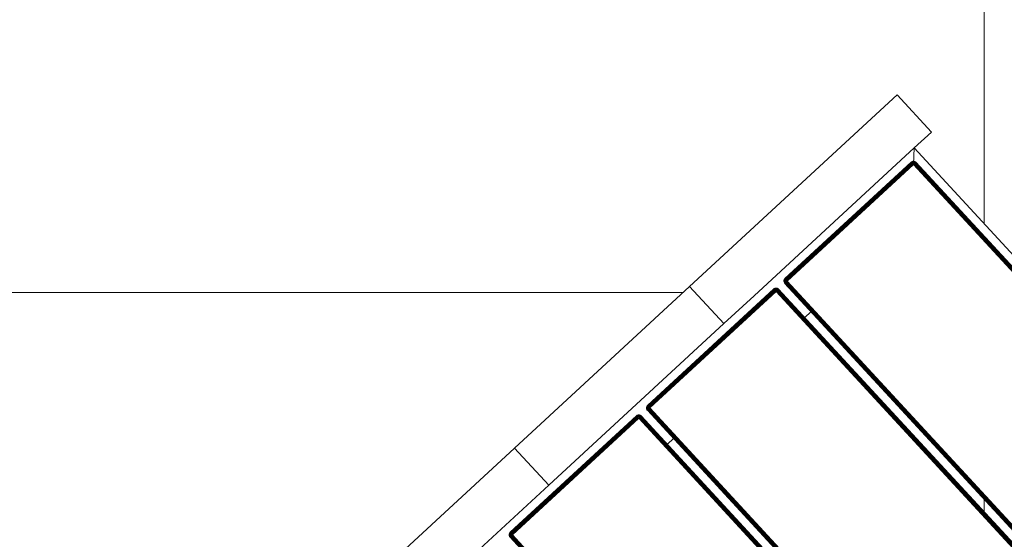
# Model space of a CAD drawing. Header units: millimetres. Extents: x -54833 to 17168, y -29122 to 68726.
# Tile 21 of 122: x -42573 to -41988, y 7654 to 7963. Entities that reach past the tile are written whole.
import ezdxf

# ---------------------------------------------------------------- set-up
doc = ezdxf.new("R2010")
doc.units = ezdxf.units.MM
for name, color, linetype, lineweight, true_color in [('Furniture-2', 7, 'Continuous', 9, 0xaaaaaa), ('Kohvikutool-1', 7, 'Continuous', 9, 0xaaaaaa), ('Surface Pattern-1', 7, 'Continuous', 9, 0x232323)]:
    doc.layers.add(name, color=color, linetype=linetype, lineweight=lineweight, true_color=true_color)

# ---------------------------------------------------------------- blocks, each defined once
blk = doc.blocks.new('MA_Kohvikultool - Kohvikutool_DWG-V74-1_ korruse plaan')
at = {"layer": 'Kohvikutool-1'}
for p, q in [((-10.89, 495), (-178.93, 495)), ((-10.89, 495), (-10.89, 465)), ((-10.89, 495), (130.89, 495)), ((-10.89, 495), (-10.89, 465)), ((130.89, 465), (130.89, 495)), ((130.89, 465), (130.89, 495)), ((298.93, 495), (130.89, 495)), ((298.93, 495), (298.93, 465)), ((-165, 465), (-35.34, 465)), ((-35.34, 465), (-10.89, 465)), ((130.89, 465), (-10.89, 465)), ((130.89, 465), (155.34, 465)), ((155.34, 465), (285, 465)), ((278, 458), (285, 465)), ((285, 465), (278, 458)), ((285, 465), (298.93, 465)), ((285, 465), (285, 15)), ((-48.72, 458.36), (-48.75, 458)), ((-48.72, 458.36), (-48.75, 458)), ((-48.75, 458), (-48.72, 458)), ((-48.61, 458.74), (-48.72, 458.36)), ((-48.61, 458.74), (-48.72, 458.36)), ((-48.68, 458.36), (-48.72, 458)), ((-48.68, 458.36), (-48.72, 458.36)), ((-48.72, 458), (-48.61, 458)), ((-48.72, 22), (-48.72, 458)), ((-48.58, 458.72), (-48.68, 458.36)), ((-48.68, 458.36), (-48.58, 458.34)), ((-48.42, 459.09), (-48.61, 458.74)), ((-48.42, 459.09), (-48.61, 458.74)), ((-48.58, 458.72), (-48.61, 458.74)), ((-48.58, 458.34), (-48.61, 458)), ((-48.61, 458), (-48.42, 458)), ((-48.61, 458), (-48.61, 22)), ((-48.4, 459.08), (-48.58, 458.72)), ((-48.48, 458.68), (-48.58, 458.72)), ((-48.58, 458.34), (-48.48, 458.68)), ((-48.58, 458.34), (-48.4, 458.3)), ((-48.48, 458.68), (-48.31, 459.02)), ((-48.31, 458.62), (-48.48, 458.68)), ((-48.16, 459.41), (-48.42, 459.09)), ((-48.16, 459.41), (-48.42, 459.09)), ((-48.4, 459.08), (-48.42, 459.09)), ((-48.4, 458.3), (-48.42, 458)), ((-48.42, 458), (-48.16, 458)), ((-48.42, 22), (-48.42, 458)), ((-48.14, 459.39), (-48.4, 459.08)), ((-48.31, 459.02), (-48.4, 459.08)), ((-48.4, 458.3), (-48.31, 458.62)), ((-48.4, 458.3), (-48.14, 458.26)), ((-48.31, 459.02), (-48.06, 459.31)), ((-48.15, 458.92), (-48.31, 459.02)), ((-48.31, 458.62), (-48.15, 458.92)), ((-48.06, 458.52), (-48.31, 458.62)), ((-47.84, 459.67), (-48.16, 459.41)), ((-47.84, 459.67), (-48.16, 459.41)), ((-48.14, 459.39), (-48.16, 459.41)), ((-48.14, 458.26), (-48.16, 458)), ((-48.16, 458), (-47.84, 458)), ((-48.16, 22), (-48.16, 458)), ((-48.15, 458.92), (-47.93, 459.18)), ((-47.93, 458.77), (-48.15, 458.92)), ((-47.83, 459.65), (-48.14, 459.39)), ((-48.06, 459.31), (-48.14, 459.39)), ((-48.14, 458.26), (-48.06, 458.52)), ((-48.14, 458.26), (-47.83, 458.2)), ((-48.06, 459.31), (-47.77, 459.56)), ((-47.93, 459.18), (-48.06, 459.31)), ((-48.06, 458.52), (-47.93, 458.77)), ((-47.77, 458.4), (-48.06, 458.52)), ((-47.93, 459.18), (-47.67, 459.4)), ((-47.75, 459), (-47.93, 459.18)), ((-47.93, 458.77), (-47.75, 459)), ((-47.67, 458.6), (-47.93, 458.77)), ((-47.49, 459.86), (-47.84, 459.67)), ((-47.49, 459.86), (-47.84, 459.67)), ((-47.83, 459.65), (-47.84, 459.67)), ((-47.83, 458.2), (-47.84, 458)), ((-47.84, 458), (-47.48, 458.07)), ((-47.84, 458), (-47.48, 458.07)), ((-47.84, 22), (-47.84, 458)), ((-47.47, 459.83), (-47.83, 459.65)), ((-47.77, 459.56), (-47.83, 459.65)), ((-47.83, 458.2), (-47.77, 458.4)), ((-47.83, 458.2), (-47.43, 458.27)), ((-47.83, 458.2), (-47.45, 458.2)), ((-47.77, 459.56), (-47.43, 459.73)), ((-47.67, 459.4), (-47.77, 459.56)), ((-47.77, 458.4), (-47.67, 458.6)), ((-47.43, 458.27), (-47.77, 458.4)), ((-47.37, 458.4), (-47.77, 458.4)), ((-47.75, 459), (-47.52, 459.18)), ((-47.52, 458.77), (-47.75, 459)), ((-47.67, 459.4), (-47.37, 459.56)), ((-47.52, 459.18), (-47.67, 459.4)), ((-47.67, 458.6), (-47.52, 458.77)), ((-47.37, 458.4), (-47.67, 458.6)), ((-47.27, 458.52), (-47.67, 458.6)), ((-47.52, 459.18), (-47.27, 459.31)), ((-47.35, 458.92), (-47.52, 459.18)), ((-47.52, 458.77), (-47.35, 458.92)), ((-47.27, 458.52), (-47.52, 458.77)), ((-47.15, 458.62), (-47.52, 458.77)), ((-47.11, 459.97), (-47.49, 459.86)), ((-47.11, 459.97), (-47.49, 459.86)), ((-47.47, 459.83), (-47.49, 459.86)), ((-47.49, 458), (-47.11, 458.03)), ((-47.49, 22), (-47.49, 458)), ((-47.11, 459.93), (-47.47, 459.83)), ((-47.43, 459.73), (-47.47, 459.83)), ((-47.43, 459.73), (-47.09, 459.83)), ((-47.37, 459.56), (-47.43, 459.73)), ((-47.37, 459.56), (-47.05, 459.65)), ((-47.27, 459.31), (-47.37, 459.56)), ((-47.35, 458.92), (-47.15, 459.02)), ((-47.15, 458.62), (-47.35, 458.92)), ((-47.02, 458.68), (-47.35, 458.92)), ((-47.27, 459.31), (-47.01, 459.39)), ((-47.15, 459.02), (-47.27, 459.31)), ((-47.15, 459.02), (-46.95, 459.08)), ((-47.02, 458.68), (-47.15, 459.02)), ((-46.88, 458.72), (-47.15, 459.02)), ((-46.75, 460), (-47.11, 459.97)), ((-46.75, 460), (-47.11, 459.97)), ((-47.11, 459.93), (-47.11, 459.97)), ((-47.11, 459.93), (-46.75, 459.97)), ((-47.09, 459.83), (-47.11, 459.93)), ((-47.11, 458.03), (-46.75, 458)), ((-47.11, 22), (-47.11, 458)), ((-47.09, 459.83), (-46.75, 459.86)), ((-47.05, 459.65), (-47.09, 459.83)), ((-47.05, 459.65), (-46.75, 459.67)), ((-47.01, 459.39), (-47.05, 459.65)), ((-47.01, 459.39), (-46.75, 459.41)), ((-46.95, 459.08), (-47.01, 459.39)), ((-46.95, 459.08), (-46.75, 459.09)), ((-46.88, 458.72), (-46.95, 459.08)), ((-46.75, 459.09), (-46.88, 458.72)), ((55.5, 460), (-46.75, 460)), ((-46.75, 460), (-46.75, 459.97)), ((55.5, 460), (-46.75, 460)), ((55.5, 459.97), (-46.75, 459.97)), ((-46.75, 459.97), (-46.75, 459.86)), ((55.5, 459.86), (-46.75, 459.86)), ((-46.75, 459.86), (-46.75, 459.67)), ((55.5, 459.67), (-46.75, 459.67)), ((-46.75, 459.67), (-46.75, 459.41)), ((55.5, 459.41), (-46.75, 459.41)), ((-46.75, 459.41), (-46.75, 459.09)), ((55.5, 459.09), (-46.75, 459.09)), ((-46.75, 459.09), (-46.75, 458.74)), ((55.5, 458.74), (-46.75, 458.74)), ((-46.75, 458.36), (-46.75, 458.74)), ((-46.75, 458.36), (55.5, 458.36)), ((-46.75, 458.36), (-46.75, 458)), ((-46.75, 458), (55.5, 458)), ((-46.75, 22), (-46.75, 458)), ((55.86, 459.97), (55.5, 460)), ((55.5, 460), (55.5, 459.97)), ((55.86, 459.97), (55.5, 460)), ((55.86, 459.93), (55.5, 459.97)), ((55.5, 459.97), (55.5, 459.86)), ((55.84, 459.83), (55.5, 459.86)), ((55.5, 459.86), (55.5, 459.67)), ((55.8, 459.65), (55.5, 459.67)), ((55.5, 459.67), (55.5, 459.41)), ((55.76, 459.39), (55.5, 459.41)), ((55.5, 459.41), (55.5, 459.09)), ((55.7, 459.08), (55.5, 459.09)), ((55.5, 459.09), (55.5, 458.74)), ((55.57, 458.73), (55.5, 458.36)), ((55.53, 458.36), (55.5, 458)), ((55.86, 458), (55.5, 458)), ((55.5, 458), (55.5, 22)), ((55.57, 458.73), (55.7, 459.08)), ((55.76, 459.39), (55.7, 459.08)), ((55.7, 459.08), (55.9, 459.02)), ((55.7, 459.08), (55.77, 458.68)), ((55.8, 459.65), (55.76, 459.39)), ((55.76, 459.39), (56.02, 459.31)), ((55.77, 458.68), (55.9, 459.02)), ((55.84, 459.83), (55.8, 459.65)), ((55.8, 459.65), (56.12, 459.56)), ((55.86, 459.93), (55.84, 459.83)), ((55.84, 459.83), (56.18, 459.73)), ((55.86, 459.93), (55.86, 459.97)), ((56.24, 459.86), (55.86, 459.97)), ((56.24, 459.86), (55.86, 459.97)), ((56.22, 459.83), (55.86, 459.93)), ((55.86, 458), (55.86, 22)), ((55.86, 458), (56.24, 458)), ((55.9, 459.02), (56.02, 459.31)), ((55.9, 459.02), (56.1, 458.92)), ((55.9, 458.62), (55.9, 459.02)), ((55.9, 458.62), (56.1, 458.92)), ((56.02, 459.31), (56.12, 459.56)), ((56.02, 459.31), (56.27, 459.18)), ((56.02, 458.52), (56.1, 458.92)), ((56.02, 458.52), (56.27, 458.77)), ((56.1, 458.92), (56.27, 459.18)), ((56.1, 458.92), (56.27, 458.77)), ((56.12, 459.56), (56.18, 459.73)), ((56.12, 459.56), (56.42, 459.4)), ((56.12, 458.4), (56.27, 458.77)), ((56.12, 458.4), (56.42, 458.6)), ((56.18, 459.73), (56.22, 459.83)), ((56.18, 459.73), (56.52, 459.56)), ((56.18, 458.27), (56.42, 458.6)), ((56.18, 458.27), (56.52, 458.4)), ((56.22, 459.83), (56.24, 459.86)), ((56.58, 459.65), (56.22, 459.83)), ((56.22, 458.13), (56.52, 458.4)), ((56.22, 458.13), (56.58, 458.2)), ((56.59, 458), (56.23, 458.07)), ((56.59, 459.67), (56.24, 459.86)), ((56.59, 459.67), (56.24, 459.86)), ((56.24, 458), (56.24, 22)), ((56.24, 458), (56.59, 458)), ((56.27, 459.18), (56.42, 459.4)), ((56.27, 459.18), (56.5, 459)), ((56.27, 458.77), (56.5, 459)), ((56.27, 458.77), (56.42, 458.6)), ((56.42, 459.4), (56.52, 459.56)), ((56.42, 459.4), (56.68, 459.18)), ((56.42, 458.6), (56.68, 458.77)), ((56.42, 458.6), (56.52, 458.4)), ((56.5, 459), (56.68, 459.18)), ((56.5, 459), (56.68, 458.77)), ((56.52, 459.56), (56.58, 459.65)), ((56.52, 459.56), (56.81, 459.31)), ((56.52, 458.4), (56.81, 458.52)), ((56.52, 458.4), (56.58, 458.2)), ((56.58, 459.65), (56.59, 459.67)), ((56.89, 459.39), (56.58, 459.65)), ((56.58, 458.2), (56.89, 458.26)), ((56.58, 458.2), (56.59, 458)), ((56.91, 459.41), (56.59, 459.67)), ((56.91, 459.41), (56.59, 459.67)), ((56.59, 458), (56.59, 22)), ((56.91, 458), (56.59, 458)), ((56.68, 459.18), (56.81, 459.31)), ((56.68, 459.18), (56.9, 458.92)), ((56.68, 458.77), (56.9, 458.92)), ((56.68, 458.77), (56.81, 458.52)), ((56.81, 459.31), (56.89, 459.39)), ((56.81, 459.31), (57.06, 459.02)), ((56.81, 458.52), (57.06, 458.62)), ((56.81, 458.52), (56.89, 458.26)), ((56.89, 459.39), (56.91, 459.41)), ((57.15, 459.08), (56.89, 459.39)), ((56.89, 458.26), (57.15, 458.3)), ((56.89, 458.26), (56.91, 458)), ((56.9, 458.92), (57.06, 459.02)), ((56.9, 458.92), (57.06, 458.62)), ((57.17, 459.09), (56.91, 459.41)), ((57.17, 459.09), (56.91, 459.41)), ((56.91, 458), (56.91, 22)), ((57.17, 458), (56.91, 458)), ((57.06, 459.02), (57.15, 459.08)), ((57.06, 459.02), (57.23, 458.68)), ((57.06, 458.62), (57.23, 458.68)), ((57.06, 458.62), (57.15, 458.3)), ((57.15, 459.08), (57.17, 459.09)), ((57.33, 458.72), (57.15, 459.08)), ((57.15, 458.3), (57.33, 458.34)), ((57.15, 458.3), (57.17, 458)), ((57.36, 458.74), (57.17, 459.09)), ((57.36, 458.74), (57.17, 459.09)), ((57.36, 458), (57.17, 458)), ((57.17, 458), (57.17, 22)), ((57.23, 458.68), (57.33, 458.72)), ((57.23, 458.68), (57.33, 458.34)), ((57.33, 458.72), (57.36, 458.74)), ((57.43, 458.36), (57.33, 458.72)), ((57.33, 458.34), (57.43, 458.36)), ((57.33, 458.34), (57.36, 458)), ((57.47, 458.36), (57.36, 458.74)), ((57.47, 458.36), (57.36, 458.74)), ((57.47, 458), (57.36, 458)), ((57.36, 458), (57.36, 22)), ((57.43, 458.36), (57.47, 458.36)), ((57.43, 458.36), (57.47, 458)), ((57.5, 458), (57.47, 458.36)), ((57.5, 458), (57.47, 458.36)), ((57.47, 22), (57.47, 458)), ((57.5, 458), (57.47, 458)), ((62.53, 458.36), (62.5, 458)), ((62.53, 458.36), (62.5, 458)), ((62.5, 458), (62.53, 458)), ((62.64, 458.74), (62.53, 458.36)), ((62.64, 458.74), (62.53, 458.36)), ((62.57, 458.36), (62.53, 458)), ((62.57, 458.36), (62.53, 458.36)), ((62.53, 458), (62.64, 458)), ((62.53, 22), (62.53, 458)), ((62.67, 458.72), (62.57, 458.36)), ((62.57, 458.36), (62.67, 458.34)), ((62.83, 459.09), (62.64, 458.74)), ((62.83, 459.09), (62.64, 458.74)), ((62.67, 458.72), (62.64, 458.74)), ((62.67, 458.34), (62.64, 458)), ((62.64, 458), (62.83, 458)), ((62.64, 458), (62.64, 22)), ((62.85, 459.08), (62.67, 458.72)), ((62.77, 458.68), (62.67, 458.72)), ((62.67, 458.34), (62.77, 458.68)), ((62.67, 458.34), (62.85, 458.3)), ((62.77, 458.68), (62.94, 459.02)), ((62.94, 458.62), (62.77, 458.68)), ((63.09, 459.41), (62.83, 459.09)), ((63.09, 459.41), (62.83, 459.09)), ((62.85, 459.08), (62.83, 459.09)), ((62.85, 458.3), (62.83, 458)), ((62.83, 458), (63.09, 458)), ((62.83, 22), (62.83, 458)), ((63.11, 459.39), (62.85, 459.08)), ((62.94, 459.02), (62.85, 459.08)), ((62.85, 458.3), (62.94, 458.62)), ((62.85, 458.3), (63.11, 458.26)), ((62.94, 459.02), (63.19, 459.31)), ((63.1, 458.92), (62.94, 459.02)), ((62.94, 458.62), (63.1, 458.92)), ((63.19, 458.52), (62.94, 458.62)), ((63.41, 459.67), (63.09, 459.41)), ((63.41, 459.67), (63.09, 459.41)), ((63.11, 459.39), (63.09, 459.41)), ((63.11, 458.26), (63.09, 458)), ((63.09, 458), (63.41, 458)), ((63.09, 22), (63.09, 458)), ((63.1, 458.92), (63.32, 459.18)), ((63.32, 458.77), (63.1, 458.92)), ((63.42, 459.65), (63.11, 459.39)), ((63.19, 459.31), (63.11, 459.39)), ((63.11, 458.26), (63.19, 458.52)), ((63.11, 458.26), (63.42, 458.2)), ((63.19, 459.31), (63.48, 459.56)), ((63.32, 459.18), (63.19, 459.31)), ((63.19, 458.52), (63.32, 458.77)), ((63.48, 458.4), (63.19, 458.52)), ((63.32, 459.18), (63.58, 459.4)), ((63.5, 459), (63.32, 459.18)), ((63.32, 458.77), (63.5, 459)), ((63.58, 458.6), (63.32, 458.77)), ((63.76, 459.86), (63.41, 459.67)), ((63.76, 459.86), (63.41, 459.67)), ((63.42, 459.65), (63.41, 459.67)), ((63.42, 458.2), (63.41, 458)), ((63.41, 458), (63.76, 458)), ((63.41, 22), (63.41, 458)), ((63.78, 459.83), (63.42, 459.65)), ((63.48, 459.56), (63.42, 459.65)), ((63.42, 458.2), (63.48, 458.4)), ((63.42, 458.2), (63.82, 458.27)), ((63.77, 458.07), (63.42, 458.2)), ((63.48, 459.56), (63.82, 459.73)), ((63.58, 459.4), (63.48, 459.56)), ((63.48, 458.4), (63.58, 458.6)), ((63.82, 458.27), (63.48, 458.4)), ((63.88, 458.4), (63.48, 458.4)), ((63.5, 459), (63.73, 459.18)), ((63.73, 458.77), (63.5, 459)), ((63.58, 459.4), (63.88, 459.56)), ((63.73, 459.18), (63.58, 459.4)), ((63.58, 458.6), (63.73, 458.77)), ((63.88, 458.4), (63.58, 458.6)), ((63.98, 458.52), (63.58, 458.6)), ((63.73, 459.18), (63.98, 459.31)), ((63.9, 458.92), (63.73, 459.18)), ((63.73, 458.77), (63.9, 458.92)), ((63.98, 458.52), (63.73, 458.77)), ((64.1, 458.62), (63.73, 458.77)), ((64.14, 459.97), (63.76, 459.86)), ((64.14, 459.97), (63.76, 459.86)), ((63.78, 459.83), (63.76, 459.86)), ((63.76, 22), (63.76, 458)), ((64.14, 458), (63.77, 458.07)), ((64.14, 459.93), (63.78, 459.83)), ((63.82, 459.73), (63.78, 459.83)), ((63.82, 459.73), (64.16, 459.83)), ((63.88, 459.56), (63.82, 459.73)), ((63.88, 459.56), (64.2, 459.65)), ((63.98, 459.31), (63.88, 459.56)), ((63.9, 458.92), (64.1, 459.02)), ((64.1, 458.62), (63.9, 458.92)), ((64.23, 458.68), (63.9, 458.92)), ((63.98, 459.31), (64.24, 459.39)), ((64.1, 459.02), (63.98, 459.31)), ((64.1, 459.02), (64.3, 459.08)), ((64.23, 458.68), (64.1, 459.02)), ((64.37, 458.72), (64.1, 459.02)), ((64.5, 460), (64.14, 459.97)), ((64.5, 460), (64.14, 459.97)), ((64.14, 459.93), (64.14, 459.97)), ((64.14, 459.93), (64.5, 459.97)), ((64.16, 459.83), (64.14, 459.93)), ((64.14, 458.03), (64.5, 458)), ((64.14, 22), (64.14, 458)), ((64.16, 459.83), (64.5, 459.86)), ((64.2, 459.65), (64.16, 459.83)), ((64.2, 459.65), (64.5, 459.67)), ((64.24, 459.39), (64.2, 459.65)), ((64.24, 459.39), (64.5, 459.41)), ((64.3, 459.08), (64.24, 459.39)), ((64.3, 459.08), (64.5, 459.09)), ((64.37, 458.72), (64.3, 459.08)), ((64.5, 459.09), (64.37, 458.72)), ((166.75, 460), (64.5, 460)), ((64.5, 460), (64.5, 459.97)), ((166.75, 460), (64.5, 460)), ((166.75, 459.97), (64.5, 459.97)), ((64.5, 459.97), (64.5, 459.86)), ((166.75, 459.86), (64.5, 459.86)), ((64.5, 459.86), (64.5, 459.67)), ((166.75, 459.67), (64.5, 459.67)), ((64.5, 459.67), (64.5, 459.41)), ((166.75, 459.41), (64.5, 459.41)), ((64.5, 459.41), (64.5, 459.09)), ((166.75, 459.09), (64.5, 459.09)), ((64.5, 459.09), (64.5, 458.74)), ((166.75, 458.74), (64.5, 458.74)), ((64.5, 458.36), (64.5, 458.74)), ((64.5, 458.36), (166.75, 458.36)), ((64.5, 458.36), (64.5, 458)), ((64.5, 458), (166.75, 458)), ((64.5, 22), (64.5, 458)), ((166.75, 460), (166.75, 459.97)), ((167.11, 459.97), (166.75, 460)), ((167.11, 459.97), (166.75, 460)), ((166.75, 459.97), (166.75, 459.86)), ((167.11, 459.93), (166.75, 459.97)), ((166.75, 459.86), (166.75, 459.67)), ((167.09, 459.83), (166.75, 459.86)), ((167.05, 459.65), (166.75, 459.67)), ((166.75, 459.67), (166.75, 459.41)), ((167.01, 459.39), (166.75, 459.41)), ((166.75, 459.41), (166.75, 459.09)), ((166.95, 459.08), (166.75, 459.09)), ((166.75, 459.09), (166.75, 458.74)), ((166.82, 458.73), (166.75, 458.36)), ((166.78, 458.36), (166.75, 458)), ((167.11, 458), (166.75, 458)), ((166.75, 458), (166.75, 22)), ((166.82, 458.73), (166.95, 459.08)), ((167.01, 459.39), (166.95, 459.08)), ((166.95, 459.08), (167.15, 459.02)), ((166.95, 459.08), (167.02, 458.68)), ((167.05, 459.65), (167.01, 459.39)), ((167.01, 459.39), (167.27, 459.31)), ((167.02, 458.68), (167.15, 459.02)), ((167.09, 459.83), (167.05, 459.65)), ((167.05, 459.65), (167.37, 459.56)), ((167.11, 459.93), (167.09, 459.83)), ((167.09, 459.83), (167.43, 459.73)), ((167.11, 459.93), (167.11, 459.97)), ((167.49, 459.86), (167.11, 459.97)), ((167.49, 459.86), (167.11, 459.97)), ((167.47, 459.83), (167.11, 459.93)), ((167.11, 458), (167.49, 458)), ((167.11, 458), (167.11, 22)), ((167.15, 459.02), (167.27, 459.31)), ((167.15, 459.02), (167.35, 458.92)), ((167.15, 458.62), (167.15, 459.02)), ((167.15, 458.62), (167.35, 458.92)), ((167.27, 459.31), (167.37, 459.56)), ((167.27, 459.31), (167.52, 459.18)), ((167.27, 458.52), (167.35, 458.92)), ((167.27, 458.52), (167.52, 458.77)), ((167.35, 458.92), (167.52, 459.18)), ((167.35, 458.92), (167.52, 458.77)), ((167.37, 459.56), (167.43, 459.73)), ((167.37, 459.56), (167.67, 459.4)), ((167.37, 458.4), (167.52, 458.77)), ((167.37, 458.4), (167.67, 458.6)), ((167.43, 459.73), (167.47, 459.83)), ((167.43, 459.73), (167.77, 459.56)), ((167.43, 458.27), (167.67, 458.6)), ((167.43, 458.27), (167.77, 458.4)), ((167.47, 459.83), (167.49, 459.86)), ((167.83, 459.65), (167.47, 459.83)), ((167.47, 458.13), (167.77, 458.4)), ((167.47, 458.13), (167.83, 458.2)), ((167.84, 459.67), (167.49, 459.86)), ((167.84, 459.67), (167.49, 459.86)), ((167.49, 458), (167.83, 458.2)), ((167.84, 458), (167.49, 458)), ((167.49, 458), (167.49, 22)), ((167.52, 459.18), (167.67, 459.4)), ((167.52, 459.18), (167.75, 459)), ((167.52, 458.77), (167.75, 459)), ((167.52, 458.77), (167.67, 458.6)), ((167.67, 459.4), (167.77, 459.56)), ((167.67, 459.4), (167.93, 459.18)), ((167.67, 458.6), (167.93, 458.77)), ((167.67, 458.6), (167.77, 458.4)), ((167.75, 459), (167.93, 459.18)), ((167.75, 459), (167.93, 458.77)), ((167.77, 459.56), (167.83, 459.65)), ((167.77, 459.56), (168.06, 459.31)), ((167.77, 458.4), (168.06, 458.52)), ((167.77, 458.4), (167.83, 458.2)), ((167.83, 459.65), (167.84, 459.67)), ((168.14, 459.39), (167.83, 459.65)), ((167.83, 458.2), (168.14, 458.26)), ((167.83, 458.2), (167.84, 458)), ((168.16, 459.41), (167.84, 459.67)), ((168.16, 459.41), (167.84, 459.67)), ((168.16, 458), (167.84, 458)), ((167.84, 458), (167.84, 22)), ((167.93, 459.18), (168.06, 459.31)), ((167.93, 459.18), (168.15, 458.92)), ((167.93, 458.77), (168.15, 458.92)), ((167.93, 458.77), (168.06, 458.52)), ((168.06, 459.31), (168.14, 459.39)), ((168.06, 459.31), (168.31, 459.02)), ((168.06, 458.52), (168.31, 458.62)), ((168.06, 458.52), (168.14, 458.26)), ((168.14, 459.39), (168.16, 459.41)), ((168.4, 459.08), (168.14, 459.39)), ((168.14, 458.26), (168.4, 458.3)), ((168.14, 458.26), (168.16, 458)), ((168.15, 458.92), (168.31, 459.02)), ((168.15, 458.92), (168.31, 458.62)), ((168.42, 459.09), (168.16, 459.41)), ((168.42, 459.09), (168.16, 459.41)), ((168.42, 458), (168.16, 458)), ((168.16, 458), (168.16, 22)), ((168.31, 459.02), (168.4, 459.08)), ((168.31, 459.02), (168.48, 458.68)), ((168.31, 458.62), (168.48, 458.68)), ((168.31, 458.62), (168.4, 458.3)), ((168.4, 459.08), (168.42, 459.09)), ((168.58, 458.72), (168.4, 459.08)), ((168.4, 458.3), (168.58, 458.34)), ((168.4, 458.3), (168.42, 458)), ((168.61, 458.74), (168.42, 459.09)), ((168.61, 458.74), (168.42, 459.09)), ((168.61, 458), (168.42, 458)), ((168.42, 458), (168.42, 22)), ((168.48, 458.68), (168.58, 458.72)), ((168.48, 458.68), (168.58, 458.34)), ((168.58, 458.72), (168.61, 458.74)), ((168.68, 458.36), (168.58, 458.72)), ((168.58, 458.34), (168.68, 458.36)), ((168.58, 458.34), (168.61, 458)), ((168.72, 458.36), (168.61, 458.74)), ((168.72, 458.36), (168.61, 458.74)), ((168.72, 458), (168.61, 458)), ((168.61, 458), (168.61, 22)), ((168.68, 458.36), (168.72, 458.36)), ((168.68, 458.36), (168.72, 458)), ((168.75, 458), (168.72, 458.36)), ((168.75, 458), (168.72, 458.36)), ((168.72, 22), (168.72, 458)), ((168.75, 458), (168.72, 458)), ((173.78, 458.36), (173.75, 458)), ((173.78, 458.36), (173.75, 458)), ((173.75, 458), (173.78, 458)), ((173.75, 458), (173.75, 455.23)), ((173.75, 458), (173.75, 455.23)), ((173.89, 458.74), (173.78, 458.36)), ((173.89, 458.74), (173.78, 458.36)), ((173.82, 458.36), (173.78, 458)), ((173.82, 458.36), (173.78, 458.36)), ((173.78, 458), (173.89, 458)), ((173.78, 458), (173.78, 22)), ((173.92, 458.72), (173.82, 458.36)), ((173.82, 458.36), (173.92, 458.34)), ((174.08, 459.09), (173.89, 458.74)), ((174.08, 459.09), (173.89, 458.74)), ((173.92, 458.72), (173.89, 458.74)), ((173.92, 458.34), (173.89, 458)), ((173.89, 458), (174.08, 458)), ((173.89, 22), (173.89, 458)), ((174.1, 459.08), (173.92, 458.72)), ((174.02, 458.68), (173.92, 458.72)), ((173.92, 458.34), (174.02, 458.68)), ((173.92, 458.34), (174.1, 458.3)), ((174.02, 458.68), (174.19, 459.02)), ((174.19, 458.62), (174.02, 458.68)), ((174.34, 459.41), (174.08, 459.09)), ((174.34, 459.41), (174.08, 459.09)), ((174.1, 459.08), (174.08, 459.09)), ((174.1, 458.3), (174.08, 458)), ((174.08, 458), (174.34, 458)), ((174.08, 22), (174.08, 458)), ((174.36, 459.39), (174.1, 459.08)), ((174.19, 459.02), (174.1, 459.08)), ((174.1, 458.3), (174.19, 458.62)), ((174.1, 458.3), (174.36, 458.26)), ((174.19, 459.02), (174.44, 459.31)), ((174.35, 458.92), (174.19, 459.02)), ((174.19, 458.62), (174.35, 458.92)), ((174.44, 458.52), (174.19, 458.62)), ((174.66, 459.67), (174.34, 459.41)), ((174.66, 459.67), (174.34, 459.41)), ((174.36, 459.39), (174.34, 459.41)), ((174.34, 458), (174.36, 458.26)), ((174.34, 458), (174.66, 458)), ((174.34, 22), (174.34, 458)), ((174.35, 458.92), (174.57, 459.18)), ((174.57, 458.77), (174.35, 458.92)), ((174.67, 459.65), (174.36, 459.39)), ((174.44, 459.31), (174.36, 459.39)), ((174.36, 458.26), (174.44, 458.52)), ((174.36, 458.26), (174.67, 458.2)), ((174.44, 459.31), (174.73, 459.56)), ((174.57, 459.18), (174.44, 459.31)), ((174.44, 458.52), (174.57, 458.77)), ((174.73, 458.4), (174.44, 458.52)), ((174.57, 459.18), (174.83, 459.4)), ((174.75, 459), (174.57, 459.18)), ((174.57, 458.77), (174.75, 459)), ((174.83, 458.6), (174.57, 458.77)), ((175.01, 459.86), (174.66, 459.67)), ((175.01, 459.86), (174.66, 459.67)), ((174.67, 459.65), (174.66, 459.67)), ((174.66, 458), (174.67, 458.2)), ((174.66, 458), (175.01, 458)), ((174.66, 22), (174.66, 458)), ((175.03, 459.83), (174.67, 459.65)), ((174.73, 459.56), (174.67, 459.65)), ((174.67, 458.2), (174.73, 458.4)), ((174.67, 458.2), (175.07, 458.27)), ((175.01, 458), (174.67, 458.2)), ((174.73, 459.56), (175.07, 459.73)), ((174.83, 459.4), (174.73, 459.56)), ((174.73, 458.4), (174.83, 458.6)), ((175.07, 458.27), (174.73, 458.4)), ((175.13, 458.4), (174.73, 458.4)), ((174.75, 459), (174.98, 459.18)), ((174.98, 458.77), (174.75, 459)), ((174.83, 459.4), (175.13, 459.56)), ((174.98, 459.18), (174.83, 459.4)), ((174.83, 458.6), (174.98, 458.77)), ((175.13, 458.4), (174.83, 458.6)), ((175.23, 458.52), (174.83, 458.6)), ((174.98, 459.18), (175.23, 459.31)), ((175.15, 458.92), (174.98, 459.18)), ((174.98, 458.77), (175.15, 458.92)), ((175.23, 458.52), (174.98, 458.77)), ((175.35, 458.62), (174.98, 458.77)), ((175.39, 459.97), (175.01, 459.86)), ((175.39, 459.97), (175.01, 459.86)), ((175.03, 459.83), (175.01, 459.86)), ((175.01, 22), (175.01, 458)), ((175.02, 458.07), (175.39, 458)), ((175.39, 459.93), (175.03, 459.83)), ((175.07, 459.73), (175.03, 459.83)), ((175.07, 459.73), (175.41, 459.83)), ((175.13, 459.56), (175.07, 459.73)), ((175.13, 459.56), (175.45, 459.65)), ((175.23, 459.31), (175.13, 459.56)), ((175.15, 458.92), (175.35, 459.02)), ((175.35, 458.62), (175.15, 458.92)), ((175.48, 458.68), (175.15, 458.92)), ((175.23, 459.31), (175.49, 459.39)), ((175.35, 459.02), (175.23, 459.31)), ((175.35, 459.02), (175.55, 459.08)), ((175.48, 458.68), (175.35, 459.02)), ((175.62, 458.72), (175.35, 459.02)), ((175.75, 460), (175.39, 459.97)), ((175.75, 460), (175.39, 459.97)), ((175.39, 459.93), (175.39, 459.97)), ((175.39, 459.93), (175.75, 459.97)), ((175.41, 459.83), (175.39, 459.93)), ((175.39, 458.03), (175.75, 458)), ((175.39, 22), (175.39, 458)), ((175.41, 459.83), (175.75, 459.86)), ((175.45, 459.65), (175.41, 459.83)), ((175.45, 459.65), (175.75, 459.67)), ((175.49, 459.39), (175.45, 459.65)), ((175.49, 459.39), (175.75, 459.41)), ((175.55, 459.08), (175.49, 459.39)), ((175.55, 459.08), (175.75, 459.09)), ((175.62, 458.72), (175.55, 459.08)), ((175.75, 459.09), (175.62, 458.72)), ((278, 460), (175.75, 460)), ((175.75, 460), (175.75, 459.97)), ((278, 460), (175.75, 460)), ((175.75, 459.97), (175.75, 459.86)), ((278, 459.97), (175.75, 459.97)), ((175.75, 459.86), (278, 459.86)), ((175.75, 459.86), (175.75, 459.67)), ((175.75, 459.67), (278, 459.67)), ((175.75, 459.67), (175.75, 459.41)), ((175.75, 459.41), (278, 459.41)), ((175.75, 459.41), (175.75, 459.09)), ((175.75, 459.09), (278, 459.09)), ((175.75, 458.74), (175.75, 459.09)), ((175.75, 458.74), (278, 458.74)), ((175.75, 458.36), (175.75, 458.74)), ((175.75, 458.36), (278, 458.36)), ((175.75, 458.36), (175.75, 458)), ((175.75, 458), (278, 458)), ((175.75, 22), (175.75, 458)), ((278.36, 459.97), (278, 460)), ((278, 460), (278, 459.97)), ((278.36, 459.97), (278, 460)), ((278, 459.97), (278.36, 459.93)), ((278, 459.97), (278, 459.86)), ((278, 459.86), (278.34, 459.83)), ((278, 459.86), (278, 459.67)), ((278, 459.67), (278.3, 459.65)), ((278, 459.67), (278, 459.41)), ((278, 459.41), (278.26, 459.39)), ((278, 459.41), (278, 459.09)), ((278, 459.09), (278.2, 459.08)), ((278, 459.09), (278.13, 458.72)), ((278.07, 458.73), (278, 459.09)), ((278.03, 458.36), (278, 458.74)), ((278.03, 458.36), (278, 458)), ((278, 458), (278, 22)), ((278, 458), (278.36, 458)), ((278.26, 459.39), (278.2, 459.08)), ((278.2, 459.08), (278.4, 459.02)), ((278.2, 459.08), (278.27, 458.68)), ((278.2, 458.7), (278.2, 459.08)), ((278.3, 459.65), (278.26, 459.39)), ((278.26, 459.39), (278.52, 459.31)), ((278.27, 458.68), (278.4, 459.02)), ((278.34, 459.83), (278.3, 459.65)), ((278.3, 459.65), (278.62, 459.56)), ((278.36, 459.93), (278.34, 459.83)), ((278.34, 459.83), (278.68, 459.73)), ((278.74, 459.86), (278.36, 459.97)), ((278.36, 459.97), (278.36, 459.93)), ((278.74, 459.86), (278.36, 459.97)), ((278.72, 459.83), (278.36, 459.93)), ((278.74, 458), (278.36, 458)), ((278.36, 458), (278.36, 22)), ((278.4, 459.02), (278.52, 459.31)), ((278.4, 459.02), (278.6, 458.92)), ((278.4, 458.62), (278.4, 459.02)), ((278.4, 458.62), (278.6, 458.92)), ((278.52, 459.31), (278.62, 459.56)), ((278.52, 459.31), (278.77, 459.18)), ((278.52, 458.52), (278.6, 458.92)), ((278.52, 458.52), (278.77, 458.77)), ((278.6, 458.92), (278.77, 459.18)), ((278.6, 458.92), (278.77, 458.77)), ((278.62, 459.56), (278.68, 459.73)), ((278.62, 459.56), (278.92, 459.4)), ((278.62, 458.4), (278.77, 458.77)), ((278.62, 458.4), (278.92, 458.6)), ((278.68, 459.73), (278.72, 459.83)), ((278.68, 459.73), (279.02, 459.56)), ((278.68, 458.27), (278.92, 458.6)), ((278.68, 458.27), (279.02, 458.4)), ((278.74, 459.86), (278.72, 459.83)), ((279.08, 459.65), (278.72, 459.83)), ((278.72, 458.13), (279.02, 458.4)), ((278.72, 458.13), (279.08, 458.2)), ((279.09, 458), (278.73, 458.07)), ((279.09, 459.67), (278.74, 459.86)), ((279.09, 459.67), (278.74, 459.86)), ((278.74, 22), (278.74, 458)), ((279.09, 458), (278.74, 458)), ((278.77, 459.18), (278.92, 459.4)), ((278.77, 459.18), (279, 459)), ((278.77, 458.77), (279, 459)), ((278.77, 458.77), (278.92, 458.6)), ((278.92, 459.4), (279.02, 459.56)), ((278.92, 459.4), (279.18, 459.18)), ((278.92, 458.6), (279.18, 458.77)), ((278.92, 458.6), (279.02, 458.4)), ((279, 459), (279.18, 459.18)), ((279, 459), (279.18, 458.77)), ((279.02, 459.56), (279.08, 459.65)), ((279.02, 459.56), (279.31, 459.31)), ((279.02, 458.4), (279.31, 458.52)), ((279.02, 458.4), (279.08, 458.2)), ((279.09, 459.67), (279.08, 459.65)), ((279.39, 459.39), (279.08, 459.65)), ((279.08, 458.2), (279.39, 458.26)), ((279.09, 458), (279.08, 458.2)), ((279.41, 459.41), (279.09, 459.67)), ((279.41, 459.41), (279.09, 459.67)), ((279.09, 22), (279.09, 458)), ((279.41, 458), (279.09, 458)), ((279.18, 459.18), (279.31, 459.31)), ((279.18, 459.18), (279.4, 458.92)), ((279.18, 458.77), (279.4, 458.92)), ((279.18, 458.77), (279.31, 458.52)), ((279.31, 459.31), (279.39, 459.39)), ((279.31, 459.31), (279.56, 459.02)), ((279.31, 458.52), (279.56, 458.62)), ((279.31, 458.52), (279.39, 458.26)), ((279.41, 459.41), (279.39, 459.39)), ((279.65, 459.08), (279.39, 459.39)), ((279.39, 458.26), (279.65, 458.3)), ((279.41, 458), (279.39, 458.26)), ((279.4, 458.92), (279.56, 459.02)), ((279.4, 458.92), (279.56, 458.62)), ((279.67, 459.09), (279.41, 459.41)), ((279.67, 459.09), (279.41, 459.41)), ((279.41, 22), (279.41, 458)), ((279.67, 458), (279.41, 458)), ((279.56, 459.02), (279.65, 459.08)), ((279.56, 459.02), (279.73, 458.68)), ((279.56, 458.62), (279.73, 458.68)), ((279.56, 458.62), (279.65, 458.3)), ((279.67, 459.09), (279.65, 459.08)), ((279.83, 458.72), (279.65, 459.08)), ((279.65, 458.3), (279.83, 458.34)), ((279.67, 458), (279.65, 458.3)), ((279.86, 458.74), (279.67, 459.09)), ((279.86, 458.74), (279.67, 459.09)), ((279.67, 22), (279.67, 458)), ((279.86, 458), (279.67, 458)), ((279.73, 458.68), (279.83, 458.72)), ((279.73, 458.68), (279.83, 458.34)), ((279.86, 458.74), (279.83, 458.72)), ((279.93, 458.36), (279.83, 458.72)), ((279.83, 458.34), (279.93, 458.36)), ((279.86, 458), (279.83, 458.34)), ((279.97, 458.36), (279.86, 458.74)), ((279.97, 458.36), (279.86, 458.74)), ((279.86, 22), (279.86, 458)), ((279.97, 458), (279.86, 458)), ((279.97, 458), (279.93, 458.36)), ((279.97, 458.36), (279.93, 458.36)), ((280, 458), (279.97, 458.36)), ((280, 458), (279.97, 458.36)), ((279.97, 22), (279.97, 458)), ((280, 458), (279.97, 458)), ((64.5, 435), (55.5, 435)), ((175.75, 435), (166.75, 435))]:
    blk.add_line(p, q, dxfattribs=at)
blk = doc.blocks.new('MA_Kohvikultool - MA_Kohvikultool-V75-1_ korruse plaan')
blk.add_blockref('MA_Kohvikultool - Kohvikutool_DWG-V74-1_ korruse plaan', (111.57, -216.07))

msp = doc.modelspace()

# ---------------------------------------------------------------- hatches: boundary and pattern name
at = {"layer": 'Surface Pattern-1'}
h = msp.add_hatch(dxfattribs=at)
h.set_pattern_fill('FP_30', color=256, style=0, pattern_type=2)
h.set_pattern_definition([(0, (0, 0), (0, 600), []), (90, (0, 0), (-600, 4e-14), [])])
h.paths.add_polyline_path([(-40469.36, 796), (-38928.99, 796), (-40163.39, 3075.81), (-40163.39, 4239.21), (-38798.43, 7692.57), (-40511.02, 9948.51), (-42590, 9948.51), (-42590, 1350.38), (-42335, 1350.38), (-42335, 850.38), (-42590, 850.38), (-42590, 796), (-42211.45, 796)])
h.paths.add_polyline_path([(-39990.07, 5450.01), (-40027.09, 5452.14), (-40078.78, 5461.76), (-40108.95, 5471.26), (-40145.02, 5486.47), (-40169.35, 5499.89), (-40200.45, 5520.67), (-40227.18, 5543.06), (-40251.6, 5567.94), (-40271.29, 5592.17), (-40293.88, 5626.63), (-40306.03, 5650.29), (-40319.46, 5682.7), (-40330.23, 5718.8), (-40337.08, 5755.89), (-40339.39, 5784.68), (-40339.15, 5821.8), (-40335.73, 5852.67), (-40327.97, 5890.4), (-40319.52, 5917.07), (-40306.34, 5949.25), (-40287.62, 5983.64), (-40270.11, 6009.45), (-40249.71, 6034.12), (-40224.59, 6059.29), (-40198.01, 6081.12), (-40163.54, 6103.71), (-40136.27, 6117.57), (-40105.15, 6130.11), (-40072.2, 6139.85), (-40038.25, 6146.31), (-40005.49, 6149.21), (-39968.37, 6148.98), (-39937.5, 6145.56), (-39901.57, 6138.24), (-39871.4, 6128.74), (-39835.33, 6113.53), (-39811, 6100.11), (-39779.89, 6079.33), (-39753.17, 6056.94), (-39730.81, 6034.34), (-39709.06, 6007.83), (-39686.47, 5973.37), (-39674.32, 5949.71), (-39660.88, 5917.3), (-39650.12, 5881.2), (-39643.5, 5845.36), (-39640.92, 5815.32), (-39641.3, 5777.16), (-39644.62, 5747.05), (-39652.38, 5709.62), (-39660.83, 5682.93), (-39674.01, 5650.76), (-39692.73, 5616.36), (-39710.23, 5590.55), (-39730.64, 5565.88), (-39755.75, 5540.71), (-39782.34, 5518.88), (-39816.8, 5496.29), (-39844.08, 5482.43), (-39875.19, 5469.89), (-39908.16, 5460.15), (-39946.21, 5453.06), (-39974.85, 5450.79), (-39982.59, 5450.39)])
h.paths.add_polyline_path([(-39990.08, 5490.01), (-40008.19, 5491.02), (-39997.37, 5490.35)])
h.paths.add_polyline_path([(-39974.24, 5490.82), (-39936.92, 5494.87), (-39905.71, 5501.93), (-39946.21, 5493.59), (-39972.18, 5491.02)])
h.paths.add_polyline_path([(-40036.5, 5493.89), (-40088.1, 5506.53), (-40040.74, 5494.51)])
h.paths.add_polyline_path([(-40095.39, 5508.84), (-40143.41, 5531.23), (-40101.41, 5510.98)])
h.paths.add_polyline_path([(-39857.1, 5520.47), (-39824.1, 5538.55), (-39800.07, 5555.46), (-39831.19, 5534.3), (-39851.97, 5523.21)])
h.paths.add_polyline_path([(-40149.95, 5534.83), (-40191.8, 5565.41), (-40154.14, 5537.34), (-40152.89, 5536.59)])
h.paths.add_polyline_path([(-40219.97, 5592.53), (-40251.93, 5635.1), (-40266.96, 5661.8), (-40242.72, 5620.73), (-40221.09, 5593.77)])
h.paths.add_polyline_path([(-39760.22, 5592.72), (-39736.83, 5621.8), (-39758.81, 5594.44)])
h.paths.add_polyline_path([(-39724.01, 5641.88), (-39706.91, 5674.68), (-39721.41, 5646.77)])
h.paths.add_polyline_path([(-40281.83, 5696.11), (-40294.89, 5746.71), (-40298.58, 5776.28), (-40291.67, 5729.28), (-40281.96, 5696.48)])
h.paths.add_polyline_path([(-39698.39, 5696.54), (-39687.46, 5734.16), (-39682.79, 5762.05), (-39691.36, 5719.66), (-39698.15, 5697.34)])
h.paths.add_polyline_path([(-39680.93, 5784.68), (-39680.92, 5784.77), (-39680.93, 5784.77)])
h.paths.add_polyline_path([(-40299.41, 5785.2), (-40297.28, 5836.91), (-40299.72, 5791.15)])
h.paths.add_polyline_path([(-39683.95, 5845.76), (-39691.5, 5882.02), (-39685.01, 5851.05)])
h.paths.add_polyline_path([(-40296.29, 5846.31), (-40283.64, 5897.93), (-40295.67, 5850.57)])
h.paths.add_polyline_path([(-40281.34, 5905.21), (-40258.94, 5953.23), (-40279.2, 5911.23)])
h.paths.add_polyline_path([(-39710.63, 5933.06), (-39728.73, 5966.07), (-39745.64, 5990.1), (-39724.48, 5958.98), (-39713.38, 5938.2)])
h.paths.add_polyline_path([(-40255.34, 5959.77), (-40224.76, 6001.63), (-40252.84, 5963.97)])
h.paths.add_polyline_path([(-40197.64, 6029.8), (-40155.53, 6061.45), (-40128.38, 6076.79), (-40169.44, 6052.55), (-40194.19, 6032.93)])
h.paths.add_polyline_path([(-39782.9, 6029.96), (-39811.97, 6053.35), (-39786.56, 6032.96)])
h.paths.add_polyline_path([(-39832.06, 6066.16), (-39864.85, 6083.26), (-39836.94, 6068.77)])
h.paths.add_polyline_path([(-40094.06, 6091.66), (-40042.2, 6104.97), (-40013.9, 6108.41), (-40060.89, 6101.49), (-40089.24, 6093.38)])
h.paths.add_polyline_path([(-39886.71, 6091.78), (-39924.39, 6102.74), (-39890.76, 6093.01)])
h.paths.add_polyline_path([(-39945.17, 6106.3), (-39982.84, 6109.66), (-39945.38, 6106.33)])
h.paths.add_polyline_path([(-39564.5, 6184.9), (-40012.64, 6225.79), (-39994.95, 6405.16), (-39989.99, 6405.34), (-39987.55, 6421.07), (-39895.96, 6413.09), (-39893.62, 6466.18), (-39990.98, 6474.65), (-39991.91, 6464.03), (-40021.79, 6466.63), (-39980.92, 6936.19), (-39951.03, 6933.59), (-39950.14, 6922.8), (-39503.65, 6883.93), (-39502.73, 6894.56), (-39472.84, 6891.96), (-39513.71, 6422.4), (-39543.6, 6425), (-39543.88, 6435.74), (-39642.49, 6442.12), (-39644.86, 6391.24), (-39554.26, 6383.26), (-39554.26, 6366.79), (-39548.71, 6366.31), (-39564.26, 6187.62)])
h.paths.add_polyline_path([(-39591.05, 6225.81), (-39589.28, 6255.26), (-39977.03, 6289.02), (-39979.59, 6259.63), (-39591.4, 6225.84)])
h.paths.add_polyline_path([(-39676.79, 6394.02), (-39674.45, 6447.1), (-39861.47, 6463.38), (-39864.03, 6410.31), (-39678.22, 6394.14)])
h.paths.add_polyline_path([(-39562.92, 6549.03), (-39562.48, 6554.08), (-39951.01, 6587.9), (-39951.45, 6582.85), (-39568.14, 6549.48)])
h.paths.add_polyline_path([(-39553.27, 6659.86), (-39552.83, 6664.91), (-39941.36, 6698.73), (-39941.8, 6693.68), (-39568.14, 6661.15)])
h.paths.add_polyline_path([(-39543.62, 6770.69), (-39543.18, 6775.74), (-39931.71, 6809.56), (-39932.15, 6804.51), (-39568.14, 6772.83)])
h.paths.add_polyline_path([(-39265.12, 6830.98), (-40093.57, 7182.64), (-39740.86, 8010.65), (-38914.27, 7657.53), (-39264.88, 6831.55)])
h.paths.add_polyline_path([(-39340.85, 6895.72), (-39182.6, 7268.52), (-39187.78, 7270.72), (-39346.02, 6897.92)])
h.paths.add_polyline_path([(-39433.47, 6935.04), (-39275.22, 7307.84), (-39281.01, 7308.6), (-39438.65, 6937.23)])
h.paths.add_polyline_path([(-39526.1, 6974.35), (-39367.85, 7347.16), (-39373.03, 7349.36), (-39531.27, 6976.55)])
h.paths.add_polyline_path([(-39618.72, 7013.67), (-39460.48, 7386.48), (-39465.65, 7388.67), (-39623.9, 7015.87)])
h.paths.add_polyline_path([(-39711.35, 7052.99), (-39553.1, 7425.79), (-39558.28, 7427.99), (-39716.53, 7055.19)])
h.paths.add_polyline_path([(-42251.66, 7079.83), (-42555.49, 7411.78), (-42421.7, 7532.54), (-42418.31, 7528.87), (-42406.13, 7539.99), (-42341.78, 7472.95), (-42304.1, 7507.72), (-42371.93, 7581.21), (-42382.17, 7571.76), (-42402.51, 7593.8), (-42051.37, 7917.91), (-42031.02, 7895.87), (-42041.25, 7886.42), (-41736.04, 7555.74), (-41725.81, 7565.19), (-41705.46, 7543.15), (-42056.61, 7219.04), (-42076.95, 7241.08), (-42066.72, 7250.53), (-42136.24, 7322.44), (-42171.98, 7286.3), (-42111.82, 7218.42), (-42121.09, 7206.85), (-42119.33, 7201.97), (-42251.13, 7080.32)])
h.paths.add_polyline_path([(-39803.97, 7092.31), (-39645.73, 7465.11), (-39650.91, 7467.31), (-39809.15, 7094.5)])
h.paths.add_polyline_path([(-42243.75, 7127.95), (-42222.08, 7147.96), (-42488.16, 7433.1), (-42508.02, 7414.27), (-42244.28, 7128.52)])
h.paths.add_polyline_path([(-39896.6, 7131.62), (-39738.35, 7504.43), (-39743.53, 7506.62), (-39901.78, 7133.82)])
h.paths.add_polyline_path([(-39989.23, 7170.94), (-39830.98, 7543.74), (-39895.99, 7571.34), (-40054.24, 7198.54), (-39998.33, 7174.8)])
h.paths.add_polyline_path([(-39170.88, 7296.14), (-39012.63, 7668.94), (-39017.81, 7671.14), (-39176.05, 7298.34)])
h.paths.add_polyline_path([(-42193.9, 7310.05), (-42154.89, 7346.06), (-42283.76, 7485.68), (-42321.2, 7447.97), (-42194.05, 7310.21)])
h.paths.add_polyline_path([(-39263.5, 7335.46), (-39105.26, 7708.26), (-39110.43, 7710.46), (-39268.68, 7337.65)])
h.paths.add_polyline_path([(-42005.34, 7348.01), (-42001.62, 7351.44), (-42266.13, 7638.03), (-42269.86, 7634.59), (-42011.85, 7355.06)])
h.paths.add_polyline_path([(-39356.13, 7374.77), (-39197.88, 7747.58), (-39203.06, 7749.78), (-39361.31, 7376.97), (-39356.99, 7375.14)])
h.paths.add_polyline_path([(-39448.75, 7414.09), (-39290.51, 7786.89), (-39295.69, 7789.09), (-39453.93, 7416.29)])
h.paths.add_polyline_path([(-41923.59, 7423.46), (-41919.87, 7426.9), (-42184.38, 7713.48), (-42188.11, 7710.05), (-41935.13, 7435.96)])
h.paths.add_polyline_path([(-39541.38, 7453.41), (-39383.13, 7826.21), (-39388.31, 7828.41), (-39546.56, 7455.61), (-39542.25, 7453.77)])
h.paths.add_polyline_path([(-40186.34, 7476.6), (-40519.62, 7809.89), (-40498.41, 7831.1), (-40490.87, 7823.56), (-40420.15, 7894.27), (-40459.1, 7930.4), (-40523.52, 7866.11), (-40535.12, 7877.71), (-40541.49, 7874.18), (-40668.83, 8001.52), (-40349.3, 8318.39), (-40223.28, 8189.54), (-40226.82, 8186.01), (-40215.22, 8174.28), (-40279.51, 8107.18), (-40243.38, 8071.04), (-40172.67, 8141.75), (-40180.21, 8149.3), (-40159, 8170.51), (-39825.71, 7837.22), (-39846.92, 7816.01), (-39854.47, 7823.56), (-40172.67, 7505.36), (-40165.12, 7497.81), (-40172.67, 7490.27)])
h.paths.add_polyline_path([(-39634.01, 7492.72), (-39475.76, 7865.53), (-39480.94, 7867.73), (-39639.18, 7494.92)])
h.paths.add_polyline_path([(-41841.84, 7498.92), (-41838.12, 7502.36), (-42102.63, 7788.94), (-42106.36, 7785.5), (-41849.29, 7506.99)])
h.paths.add_polyline_path([(-39726.63, 7532.04), (-39568.39, 7904.85), (-39573.56, 7907.04), (-39731.81, 7534.24), (-39727.08, 7532.23)])
h.paths.add_polyline_path([(-39819.26, 7571.36), (-39661.01, 7944.16), (-39726.89, 7969.71), (-39884.27, 7598.95), (-39853.47, 7585.88)])
h.paths.add_polyline_path([(-40230.1, 7605.21), (-39954.32, 7880.98), (-39957.91, 7884.57), (-40233.68, 7608.8)])
h.paths.add_polyline_path([(-40308.76, 7683.88), (-40033.84, 7960.5), (-40036.57, 7963.23), (-40312.34, 7687.46)])
h.paths.add_polyline_path([(-40387.43, 7762.54), (-40111.66, 8038.32), (-40115.24, 8041.9), (-40391.01, 7766.13)])
h.paths.add_polyline_path([(-40398.94, 7915.48), (-40264.59, 8049.83), (-40303.53, 8085.96), (-40435.08, 7951.61), (-40401.21, 7917.74)])
h.paths.add_polyline_path([(-40599.57, 7974.69), (-40323.8, 8250.46), (-40345.06, 8270.92), (-40620.43, 7995.54), (-40602.06, 7977.18)])
h.paths.add_polyline_path([(-42432.23, 7999.18), (-42534.86, 8001.18), (-42532.86, 8899.18), (-41634.86, 8899.18), (-41634.86, 7999.18), (-42429.21, 7999.18)])
h.paths.add_polyline_path([(-42031.73, 8029.18), (-42031.73, 8434.18), (-42037.36, 8434.18), (-42037.36, 8029.18)])
h.paths.add_polyline_path([(-42434.23, 8029.18), (-42434.23, 8434.18), (-42439.86, 8434.18), (-42439.86, 8029.18)])
h.paths.add_polyline_path([(-41836.11, 8029.18), (-41830.48, 8029.18), (-41830.48, 8434.18), (-41836.11, 8434.18), (-41836.11, 8131.86)])
h.paths.add_polyline_path([(-41931.11, 8029.18), (-41931.11, 8434.18), (-41936.73, 8434.18), (-41936.73, 8029.18)])
h.paths.add_polyline_path([(-42137.98, 8029.18), (-42132.36, 8029.18), (-42132.36, 8434.18), (-42137.98, 8434.18), (-42137.98, 8131.86)])
h.paths.add_polyline_path([(-42238.61, 8029.18), (-42232.98, 8029.18), (-42232.98, 8434.18), (-42238.61, 8434.18), (-42238.61, 8131.86)])
h.paths.add_polyline_path([(-42339.23, 8029.18), (-42333.61, 8029.18), (-42333.61, 8434.18), (-42339.23, 8434.18), (-42339.23, 8131.86)])
h.paths.add_polyline_path([(-41735.48, 8029.18), (-41664.86, 8029.18), (-41664.86, 8434.18), (-41735.48, 8434.18)])
h.paths.add_polyline_path([(-41664.86, 8464.18), (-41664.86, 8869.18), (-41735.48, 8869.18), (-41735.48, 8464.18)])
h.paths.add_polyline_path([(-42137.98, 8464.18), (-42132.36, 8464.18), (-42132.36, 8869.18), (-42137.98, 8869.18), (-42137.98, 8788)])
h.paths.add_polyline_path([(-42037.36, 8464.18), (-42031.73, 8464.18), (-42031.73, 8869.18), (-42037.36, 8869.18), (-42037.36, 8648.26)])
h.paths.add_polyline_path([(-42232.98, 8464.18), (-42232.98, 8869.18), (-42238.61, 8869.18), (-42238.61, 8464.18)])
h.paths.add_polyline_path([(-41931.11, 8464.18), (-41931.11, 8869.18), (-41936.73, 8869.18), (-41936.73, 8464.18)])
h.paths.add_polyline_path([(-41830.48, 8464.18), (-41830.48, 8869.18), (-41836.11, 8869.18), (-41836.11, 8464.18)])
h.paths.add_polyline_path([(-42339.23, 8464.18), (-42333.61, 8464.18), (-42333.61, 8869.18), (-42339.23, 8869.18), (-42339.23, 8788)])
h.paths.add_polyline_path([(-42434.23, 8464.18), (-42434.23, 8869.18), (-42439.86, 8869.18), (-42439.86, 8464.18)])
h.paths.add_polyline_path([(-42086.04, 8931.97), (-42410.15, 9283.11), (-42388.1, 9303.46), (-42378.66, 9293.22), (-42306.74, 9362.75), (-42342.88, 9398.49), (-42410.76, 9338.33), (-42422.34, 9347.6), (-42427.21, 9345.84), (-42549.36, 9478.17), (-42217.41, 9782), (-42096.64, 9648.21), (-42100.32, 9644.82), (-42089.19, 9632.64), (-42156.24, 9568.29), (-42121.46, 9530.61), (-42047.98, 9598.44), (-42057.43, 9608.67), (-42035.38, 9629.02), (-41711.28, 9277.87), (-41733.32, 9257.53), (-41742.77, 9267.76), (-42073.44, 8962.55), (-42064, 8952.31), (-42073.44, 8943.59)])
h.paths.add_polyline_path([(-42126.83, 9064.62), (-41840.25, 9329.14), (-41843.68, 9332.86), (-42130.27, 9068.35)])
h.paths.add_polyline_path([(-42202.29, 9146.37), (-41915.7, 9410.89), (-41919.14, 9414.61), (-42205.72, 9150.1)])
h.paths.add_polyline_path([(-42277.74, 9228.12), (-41991.16, 9492.64), (-41994.59, 9496.36), (-42281.18, 9231.85)])
h.paths.add_polyline_path([(-42283.13, 9381.4), (-42143.51, 9510.26), (-42181.22, 9547.7), (-42317.9, 9419.07), (-42291.72, 9390.71)])
h.paths.add_polyline_path([(-42481.23, 9448.58), (-42196.09, 9714.67), (-42214.92, 9734.53), (-42501.23, 9470.26), (-42484.92, 9452.58)])

# ---------------------------------------------------------------- block references
at = {"layer": 'Furniture-2', "rotation": 42.70695171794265}
msp.add_blockref('MA_Kohvikultool - MA_Kohvikultool-V75-1_ korruse plaan', (-42163.83, 7434.52), dxfattribs=at)

doc.saveas('drawing.dxf')
